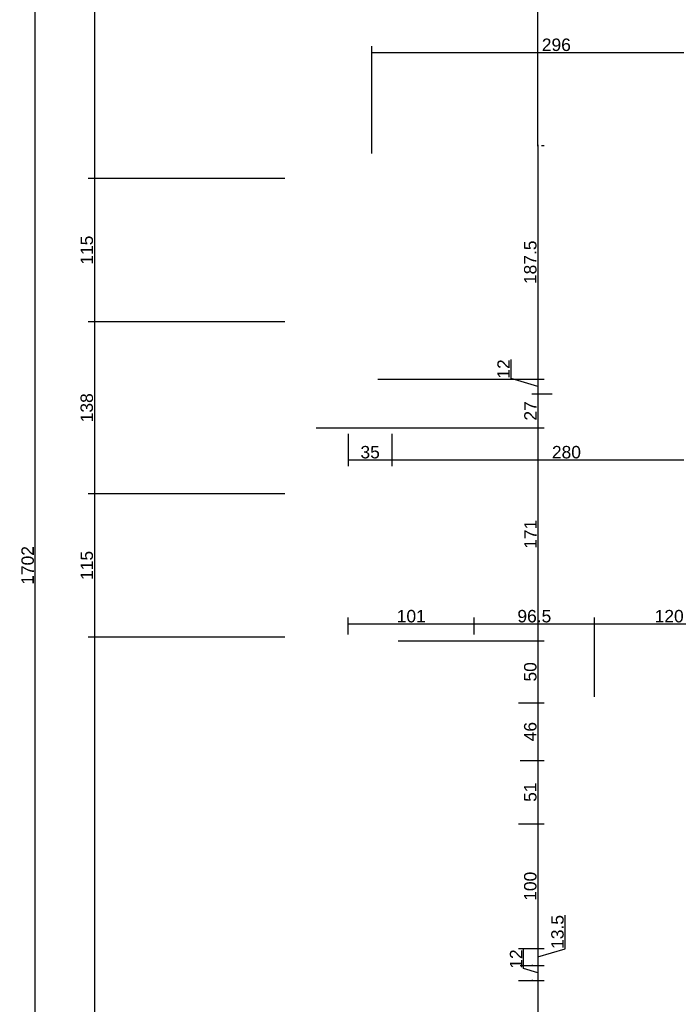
# Model space of a CAD drawing. Header units: millimetres. Extents: x 126553 to 403692, y -95821 to 38049.
# Tile 83 of 256: x 160816 to 161343, y -8511 to -7721. Entities that reach past the tile are written whole.
import ezdxf

# ---------------------------------------------------------------- set-up
doc = ezdxf.new("R2010")
doc.units = ezdxf.units.MM
doc.layers.add('11_wymiary', color=55, linetype='Continuous')
doc.layers.add('11_wymiary @ 50', color=55, linetype='Continuous')
doc.styles.add('11_RJ', font='arial.ttf')
doc.dimstyles.new('11_RJ (cc)', dxfattribs={"dimtxt": 0.2, "dimasz": 0.001, "dimexe": 0.1, "dimexo": 0.1, "dimgap": 0.02, "dimtad": 1, "dimdec": 1, "dimrnd": 0.5, "dimzin": 12, "dimdsep": 46, "dimtxsty": '11_RJ', "dimblk": 'OBLIQUE', "dimcen": 0, "dimdle": 0.01, "dimclrd": 256, "dimclre": 256, "dimclrt": 2, "dimazin": 3, "dimtfac": 1, "dimtdec": 1, "dimtofl": 0, "dimtmove": 0, "dimatfit": 3, "dimldrblk": 'DOT', "dimfxl": 1, "dimtolj": 1, "dimtzin": 13, "dimarcsym": 0})

# ---------------------------------------------------------------- blocks, each defined once
blk = doc.blocks.new('_Oblique')
at = {"color": 0, "linetype": 'ByBlock', "lineweight": -2}
blk.add_line((-0.5, -0.5), (0.5, 0.5), dxfattribs=at)
blk = doc.blocks.new('*D590')
at = {"layer": '11_wymiary', "lineweight": -2, "transparency": 16777216}
for p, q in [((161079.35, -8053.73), (161079.35, -8079.52)), ((161114.35, -8053.73), (161114.35, -8079.52)), ((161078.85, -8074.52), (161114.85, -8074.52))]:
    blk.add_line(p, q, dxfattribs=at)
at = {"layer": 'Defpoints', "color": 0, "transparency": 16777216}
for p in [(161079.35, -8048.73), (161114.35, -8048.73), (161114.35, -8074.52)]:
    blk.add_point(p, dxfattribs=at)
at = {"layer": '11_wymiary', "lineweight": -2, "transparency": 16777216, "xscale": 0.05, "yscale": 0.05, "zscale": 0.05, "rotation": 180}
blk.add_blockref('_Oblique', (161079.35, -8074.52), dxfattribs=at)
at = {"layer": '11_wymiary', "lineweight": -2, "transparency": 16777216, "xscale": 0.05, "yscale": 0.05, "zscale": 0.05}
blk.add_blockref('_Oblique', (161114.35, -8074.52), dxfattribs=at)
at = {"layer": '11_wymiary', "color": 2, "transparency": 16777216, "insert": (161096.85, -8068.41), "char_height": 10, "attachment_point": 5, "style": '11_RJ'}
blk.add_mtext('\\A1;35', dxfattribs=at)
blk = doc.blocks.new('_Dot')
at = {"color": 0, "linetype": 'ByBlock', "lineweight": -2}
blk.add_line((-0.5, 0), (-1, 0), dxfattribs=at)
at = {"color": 0, "linetype": 'ByBlock', "const_width": 0.5}
blk.add_lwpolyline([(-0.25, 0, 1), (0.25, 0, 1)], format="xyb", close=True, dxfattribs=at)
blk = doc.blocks.new('*D591')
at = {"layer": '11_wymiary', "lineweight": -2, "transparency": 16777216}
for p, q in [((161114.35, -8053.73), (161114.35, -8079.52)), ((161394.35, -8053.73), (161394.35, -8079.52)), ((161113.85, -8074.52), (161394.85, -8074.52))]:
    blk.add_line(p, q, dxfattribs=at)
at = {"layer": 'Defpoints', "color": 0, "transparency": 16777216}
for p in [(161114.35, -8048.73), (161394.35, -8048.73), (161394.35, -8074.52)]:
    blk.add_point(p, dxfattribs=at)
at = {"layer": '11_wymiary', "lineweight": -2, "transparency": 16777216, "xscale": 0.05, "yscale": 0.05, "zscale": 0.05, "rotation": 180}
blk.add_blockref('_Oblique', (161114.35, -8074.52), dxfattribs=at)
at = {"layer": '11_wymiary', "lineweight": -2, "transparency": 16777216, "xscale": 0.05, "yscale": 0.05, "zscale": 0.05}
blk.add_blockref('_Oblique', (161394.35, -8074.52), dxfattribs=at)
at = {"layer": '11_wymiary', "color": 2, "transparency": 16777216, "insert": (161254.35, -8068.41), "char_height": 10, "attachment_point": 5, "style": '11_RJ'}
blk.add_mtext('\\A1;280', dxfattribs=at)
blk = doc.blocks.new('*D747')
at = {"layer": '11_wymiary', "lineweight": -2, "transparency": 16777216}
for p, q in [((161079.35, -8214.73), (161079.35, -8201.13)), ((161180.35, -8214.73), (161180.35, -8201.13)), ((161078.85, -8206.13), (161180.85, -8206.13))]:
    blk.add_line(p, q, dxfattribs=at)
at = {"layer": 'Defpoints', "color": 0, "transparency": 16777216}
for p in [(161180.35, -8206.13), (161079.35, -8219.73), (161180.35, -8219.73)]:
    blk.add_point(p, dxfattribs=at)
at = {"layer": '11_wymiary', "lineweight": -2, "transparency": 16777216, "xscale": 0.05, "yscale": 0.05, "zscale": 0.05, "rotation": 180}
blk.add_blockref('_Oblique', (161079.35, -8206.13), dxfattribs=at)
at = {"layer": '11_wymiary', "lineweight": -2, "transparency": 16777216, "xscale": 0.05, "yscale": 0.05, "zscale": 0.05}
blk.add_blockref('_Oblique', (161180.35, -8206.13), dxfattribs=at)
at = {"layer": '11_wymiary', "color": 2, "transparency": 16777216, "insert": (161129.85, -8200.03), "char_height": 10, "attachment_point": 5, "style": '11_RJ'}
blk.add_mtext('\\A1;101', dxfattribs=at)
blk = doc.blocks.new('*D748')
at = {"layer": '11_wymiary', "lineweight": -2, "transparency": 16777216}
for p, q in [((161180.35, -8214.73), (161180.35, -8201.13)), ((161276.85, -8264.73), (161276.85, -8201.13)), ((161179.85, -8206.13), (161277.35, -8206.13))]:
    blk.add_line(p, q, dxfattribs=at)
at = {"layer": 'Defpoints', "color": 0, "transparency": 16777216}
for p in [(161276.85, -8206.13), (161180.35, -8219.73), (161276.85, -8269.73)]:
    blk.add_point(p, dxfattribs=at)
at = {"layer": '11_wymiary', "lineweight": -2, "transparency": 16777216, "xscale": 0.05, "yscale": 0.05, "zscale": 0.05, "rotation": 180}
blk.add_blockref('_Oblique', (161180.35, -8206.13), dxfattribs=at)
at = {"layer": '11_wymiary', "lineweight": -2, "transparency": 16777216, "xscale": 0.05, "yscale": 0.05, "zscale": 0.05}
blk.add_blockref('_Oblique', (161276.85, -8206.13), dxfattribs=at)
at = {"layer": '11_wymiary', "color": 2, "transparency": 16777216, "insert": (161228.6, -8200.03), "char_height": 10, "attachment_point": 5, "style": '11_RJ'}
blk.add_mtext('\\A1;96.5', dxfattribs=at)
blk = doc.blocks.new('*D749')
at = {"layer": '11_wymiary', "lineweight": -2, "transparency": 16777216}
for p, q in [((161276.85, -8264.73), (161276.85, -8201.13)), ((161396.75, -8264.56), (161396.75, -8201.13)), ((161276.35, -8206.13), (161397.25, -8206.13))]:
    blk.add_line(p, q, dxfattribs=at)
at = {"layer": 'Defpoints', "color": 0, "transparency": 16777216}
for p in [(161396.75, -8206.13), (161276.85, -8269.73), (161396.75, -8269.56)]:
    blk.add_point(p, dxfattribs=at)
at = {"layer": '11_wymiary', "lineweight": -2, "transparency": 16777216, "xscale": 0.05, "yscale": 0.05, "zscale": 0.05, "rotation": 180}
blk.add_blockref('_Oblique', (161276.85, -8206.13), dxfattribs=at)
at = {"layer": '11_wymiary', "lineweight": -2, "transparency": 16777216, "xscale": 0.05, "yscale": 0.05, "zscale": 0.05}
blk.add_blockref('_Oblique', (161396.75, -8206.13), dxfattribs=at)
at = {"layer": '11_wymiary', "color": 2, "transparency": 16777216, "insert": (161336.8, -8200.03), "char_height": 10, "attachment_point": 5, "style": '11_RJ'}
blk.add_mtext('\\A1;120', dxfattribs=at)
blk = doc.blocks.new('*D619')
at = {"layer": '11_wymiary', "lineweight": -2, "transparency": 16777216}
for p, q in [((161231.49, -7821.73), (161231.49, -8010.23)), ((161234.35, -7822.23), (161236.49, -7822.23)), ((161103.11, -8009.73), (161236.49, -8009.73))]:
    blk.add_line(p, q, dxfattribs=at)
at = {"layer": 'Defpoints', "color": 0, "transparency": 16777216}
for p in [(161229.35, -7822.23), (161098.11, -8009.73), (161231.49, -8009.73)]:
    blk.add_point(p, dxfattribs=at)
at = {"layer": '11_wymiary', "lineweight": -2, "transparency": 16777216, "xscale": 0.05, "yscale": 0.05, "zscale": 0.05}
for p, rotation in [((161231.49, -7822.23), 90), ((161231.49, -8009.73), 270)]:
    blk.add_blockref('_Oblique', p, dxfattribs=dict(at, rotation=rotation))
at = {"layer": '11_wymiary', "color": 2, "transparency": 16777216, "insert": (161225.39, -7915.98), "char_height": 10, "attachment_point": 5, "rotation": 90, "style": '11_RJ'}
blk.add_mtext('\\A1;187.5', dxfattribs=at)
blk = doc.blocks.new('*D620')
at = {"layer": '11_wymiary', "lineweight": -2, "transparency": 16777216}
for p, q in [((161209.93, -8009.26), (161209.93, -7993.98)), ((161131.94, -8009.73), (161236.49, -8009.73)), ((161231.49, -8015.73), (161209.93, -8009.26)), ((161231.49, -8009.23), (161231.49, -8022.23)), ((161242.94, -8021.73), (161226.49, -8021.73))]:
    blk.add_line(p, q, dxfattribs=at)
at = {"layer": 'Defpoints', "color": 0, "transparency": 16777216}
for p in [(161126.94, -8009.73), (161231.49, -8021.73), (161247.94, -8021.73)]:
    blk.add_point(p, dxfattribs=at)
at = {"layer": '11_wymiary', "lineweight": -2, "transparency": 16777216, "xscale": 0.05, "yscale": 0.05, "zscale": 0.05}
for p, rotation in [((161231.49, -8009.73), 90), ((161231.49, -8021.73), 270)]:
    blk.add_blockref('_Oblique', p, dxfattribs=dict(at, rotation=rotation))
at = {"layer": '11_wymiary', "color": 2, "transparency": 16777216, "insert": (161203.91, -8001.62), "char_height": 10, "attachment_point": 5, "rotation": 90, "style": '11_RJ'}
blk.add_mtext('\\A1;12', dxfattribs=at)
blk = doc.blocks.new('*D621')
at = {"layer": '11_wymiary', "lineweight": -2, "transparency": 16777216}
for p, q in [((161242.94, -8021.73), (161226.49, -8021.73)), ((161231.49, -8021.23), (161231.49, -8049.23)), ((161053.44, -8048.73), (161236.49, -8048.73))]:
    blk.add_line(p, q, dxfattribs=at)
at = {"layer": 'Defpoints', "color": 0, "transparency": 16777216}
for p in [(161247.94, -8021.73), (161048.44, -8048.73), (161231.49, -8048.73)]:
    blk.add_point(p, dxfattribs=at)
at = {"layer": '11_wymiary', "lineweight": -2, "transparency": 16777216, "xscale": 0.05, "yscale": 0.05, "zscale": 0.05}
for p, rotation in [((161231.49, -8021.73), 90), ((161231.49, -8048.73), 270)]:
    blk.add_blockref('_Oblique', p, dxfattribs=dict(at, rotation=rotation))
at = {"layer": '11_wymiary', "color": 2, "transparency": 16777216, "insert": (161225.47, -8035.23), "char_height": 10, "attachment_point": 5, "rotation": 90, "style": '11_RJ'}
blk.add_mtext('\\A1;27', dxfattribs=at)
blk = doc.blocks.new('*D622')
at = {"layer": '11_wymiary', "lineweight": -2, "transparency": 16777216}
for p, q in [((161053.44, -8048.73), (161236.49, -8048.73)), ((161231.49, -8048.23), (161231.49, -8220.23)), ((161119.44, -8219.73), (161236.49, -8219.73))]:
    blk.add_line(p, q, dxfattribs=at)
at = {"layer": 'Defpoints', "color": 0, "transparency": 16777216}
for p in [(161048.44, -8048.73), (161114.44, -8219.73), (161231.49, -8219.73)]:
    blk.add_point(p, dxfattribs=at)
at = {"layer": '11_wymiary', "lineweight": -2, "transparency": 16777216, "xscale": 0.05, "yscale": 0.05, "zscale": 0.05}
for p, rotation in [((161231.49, -8048.73), 90), ((161231.49, -8219.73), 270)]:
    blk.add_blockref('_Oblique', p, dxfattribs=dict(at, rotation=rotation))
at = {"layer": '11_wymiary', "color": 2, "transparency": 16777216, "insert": (161225.47, -8134.23), "char_height": 10, "attachment_point": 5, "rotation": 90, "style": '11_RJ'}
blk.add_mtext('\\A1;171', dxfattribs=at)
blk = doc.blocks.new('*D623')
at = {"layer": '11_wymiary', "lineweight": -2, "transparency": 16777216}
for p, q in [((161119.44, -8219.73), (161236.49, -8219.73)), ((161231.49, -8219.23), (161231.49, -8270.06)), ((161215.83, -8269.56), (161236.49, -8269.56))]:
    blk.add_line(p, q, dxfattribs=at)
at = {"layer": 'Defpoints', "color": 0, "transparency": 16777216}
for p in [(161114.44, -8219.73), (161210.83, -8269.56), (161231.49, -8269.56)]:
    blk.add_point(p, dxfattribs=at)
at = {"layer": '11_wymiary', "lineweight": -2, "transparency": 16777216, "xscale": 0.05, "yscale": 0.05, "zscale": 0.05}
for p, rotation in [((161231.49, -8219.73), 90), ((161231.49, -8269.56), 270)]:
    blk.add_blockref('_Oblique', p, dxfattribs=dict(at, rotation=rotation))
at = {"layer": '11_wymiary', "color": 2, "transparency": 16777216, "insert": (161225.39, -8244.65), "char_height": 10, "attachment_point": 5, "rotation": 90, "style": '11_RJ'}
blk.add_mtext('\\A1;50', dxfattribs=at)
blk = doc.blocks.new('*D624')
at = {"layer": '11_wymiary', "lineweight": -2, "transparency": 16777216}
for p, q in [((161215.83, -8269.56), (161236.49, -8269.56)), ((161231.49, -8269.06), (161231.49, -8316.23)), ((161217.35, -8315.73), (161236.49, -8315.73))]:
    blk.add_line(p, q, dxfattribs=at)
at = {"layer": 'Defpoints', "color": 0, "transparency": 16777216}
for p in [(161210.83, -8269.56), (161212.35, -8315.73), (161231.49, -8315.73)]:
    blk.add_point(p, dxfattribs=at)
at = {"layer": '11_wymiary', "lineweight": -2, "transparency": 16777216, "xscale": 0.05, "yscale": 0.05, "zscale": 0.05}
for p, rotation in [((161231.49, -8269.56), 90), ((161231.49, -8315.73), 270)]:
    blk.add_blockref('_Oblique', p, dxfattribs=dict(at, rotation=rotation))
at = {"layer": '11_wymiary', "color": 2, "transparency": 16777216, "insert": (161225.39, -8292.65), "char_height": 10, "attachment_point": 5, "rotation": 90, "style": '11_RJ'}
blk.add_mtext('\\A1;46', dxfattribs=at)
blk = doc.blocks.new('*D625')
at = {"layer": '11_wymiary', "lineweight": -2, "transparency": 16777216}
for p, q in [((161217.35, -8315.73), (161236.49, -8315.73)), ((161231.49, -8315.23), (161231.49, -8367.23)), ((161215.94, -8366.73), (161236.49, -8366.73))]:
    blk.add_line(p, q, dxfattribs=at)
at = {"layer": 'Defpoints', "color": 0, "transparency": 16777216}
for p in [(161212.35, -8315.73), (161210.94, -8366.73), (161231.49, -8366.73)]:
    blk.add_point(p, dxfattribs=at)
at = {"layer": '11_wymiary', "lineweight": -2, "transparency": 16777216, "xscale": 0.05, "yscale": 0.05, "zscale": 0.05}
for p, rotation in [((161231.49, -8315.73), 90), ((161231.49, -8366.73), 270)]:
    blk.add_blockref('_Oblique', p, dxfattribs=dict(at, rotation=rotation))
at = {"layer": '11_wymiary', "color": 2, "transparency": 16777216, "insert": (161225.39, -8341.23), "char_height": 10, "attachment_point": 5, "rotation": 90, "style": '11_RJ'}
blk.add_mtext('\\A1;51', dxfattribs=at)
blk = doc.blocks.new('*D626')
at = {"layer": '11_wymiary', "lineweight": -2, "transparency": 16777216}
for p, q in [((161215.94, -8366.73), (161236.49, -8366.73)), ((161231.49, -8366.23), (161231.49, -8467.23)), ((161215.94, -8466.73), (161236.49, -8466.73))]:
    blk.add_line(p, q, dxfattribs=at)
at = {"layer": 'Defpoints', "color": 0, "transparency": 16777216}
for p in [(161210.94, -8366.73), (161210.94, -8466.73), (161231.49, -8466.73)]:
    blk.add_point(p, dxfattribs=at)
at = {"layer": '11_wymiary', "lineweight": -2, "transparency": 16777216, "xscale": 0.05, "yscale": 0.05, "zscale": 0.05}
for p, rotation in [((161231.49, -8366.73), 90), ((161231.49, -8466.73), 270)]:
    blk.add_blockref('_Oblique', p, dxfattribs=dict(at, rotation=rotation))
at = {"layer": '11_wymiary', "color": 2, "transparency": 16777216, "insert": (161225.39, -8416.73), "char_height": 10, "attachment_point": 5, "rotation": 90, "style": '11_RJ'}
blk.add_mtext('\\A1;100', dxfattribs=at)
blk = doc.blocks.new('*D627')
at = {"layer": '11_wymiary', "lineweight": -2, "transparency": 16777216}
for p, q in [((161253.32, -8466.93), (161253.32, -8439.83)), ((161215.94, -8466.73), (161236.49, -8466.73)), ((161231.49, -8466.23), (161231.49, -8480.73)), ((161231.49, -8473.48), (161253.32, -8466.93)), ((161217.35, -8480.23), (161236.49, -8480.23))]:
    blk.add_line(p, q, dxfattribs=at)
at = {"layer": 'Defpoints', "color": 0, "transparency": 16777216}
for p in [(161210.94, -8466.73), (161212.35, -8480.23), (161231.49, -8480.23)]:
    blk.add_point(p, dxfattribs=at)
at = {"layer": '11_wymiary', "lineweight": -2, "transparency": 16777216, "xscale": 0.05, "yscale": 0.05, "zscale": 0.05}
for p, rotation in [((161231.49, -8466.73), 90), ((161231.49, -8480.23), 270)]:
    blk.add_blockref('_Oblique', p, dxfattribs=dict(at, rotation=rotation))
at = {"layer": '11_wymiary', "color": 2, "transparency": 16777216, "insert": (161247.21, -8453.38), "char_height": 10, "attachment_point": 5, "rotation": 90, "style": '11_RJ'}
blk.add_mtext('\\A1;13.5', dxfattribs=at)
blk = doc.blocks.new('*D628')
at = {"layer": '11_wymiary', "lineweight": -2, "transparency": 16777216}
for p, q in [((161215.94, -8492.23), (161236.49, -8492.23)), ((161231.49, -8491.73), (161231.49, -8965.23)), ((161073.44, -8964.73), (161236.49, -8964.73))]:
    blk.add_line(p, q, dxfattribs=at)
at = {"layer": 'Defpoints', "color": 0, "transparency": 16777216}
for p in [(161210.94, -8492.23), (161068.44, -8964.73), (161231.49, -8964.73)]:
    blk.add_point(p, dxfattribs=at)
at = {"layer": '11_wymiary', "lineweight": -2, "transparency": 16777216, "xscale": 0.05, "yscale": 0.05, "zscale": 0.05}
for p, rotation in [((161231.49, -8492.23), 90), ((161231.49, -8964.73), 270)]:
    blk.add_blockref('_Oblique', p, dxfattribs=dict(at, rotation=rotation))
at = {"layer": '11_wymiary', "color": 2, "transparency": 16777216, "insert": (161225.39, -8728.48), "char_height": 10, "attachment_point": 5, "rotation": 90, "style": '11_RJ'}
blk.add_mtext('\\A1;472.5', dxfattribs=at)
blk = doc.blocks.new('*D629')
at = {"layer": '11_wymiary', "lineweight": -2, "transparency": 16777216}
for p, q in [((161219.97, -8482.78), (161219.97, -8467.5)), ((161231.49, -8486.23), (161219.97, -8482.78)), ((161227.35, -8480.23), (161226.49, -8480.23)), ((161231.49, -8479.73), (161231.49, -8492.73)), ((161227.35, -8492.23), (161226.49, -8492.23))]:
    blk.add_line(p, q, dxfattribs=at)
at = {"layer": 'Defpoints', "color": 0, "transparency": 16777216}
for p in [(161232.35, -8480.23), (161231.49, -8492.23), (161232.35, -8492.23)]:
    blk.add_point(p, dxfattribs=at)
at = {"layer": '11_wymiary', "lineweight": -2, "transparency": 16777216, "xscale": 0.05, "yscale": 0.05, "zscale": 0.05}
for p, rotation in [((161231.49, -8480.23), 90), ((161231.49, -8492.23), 270)]:
    blk.add_blockref('_Oblique', p, dxfattribs=dict(at, rotation=rotation))
at = {"layer": '11_wymiary', "color": 2, "transparency": 16777216, "insert": (161213.95, -8475.14), "char_height": 10, "attachment_point": 5, "rotation": 90, "style": '11_RJ'}
blk.add_mtext('\\A1;12', dxfattribs=at)
blk = doc.blocks.new('*D630')
at = {"layer": '11_wymiary', "lineweight": -2, "transparency": 16777216}
for p, q in [((161098.17, -7828.73), (161098.17, -7742.58)), ((161394.35, -7992.73), (161394.35, -7742.58)), ((161097.67, -7747.58), (161394.85, -7747.58))]:
    blk.add_line(p, q, dxfattribs=at)
at = {"layer": 'Defpoints', "color": 0, "transparency": 16777216}
for p in [(161394.35, -7747.58), (161098.17, -7833.73), (161394.35, -7997.73)]:
    blk.add_point(p, dxfattribs=at)
at = {"layer": '11_wymiary', "lineweight": -2, "transparency": 16777216, "xscale": 0.05, "yscale": 0.05, "zscale": 0.05, "rotation": 180}
blk.add_blockref('_Oblique', (161098.17, -7747.58), dxfattribs=at)
at = {"layer": '11_wymiary', "lineweight": -2, "transparency": 16777216, "xscale": 0.05, "yscale": 0.05, "zscale": 0.05}
blk.add_blockref('_Oblique', (161394.35, -7747.58), dxfattribs=at)
at = {"layer": '11_wymiary', "color": 2, "transparency": 16777216, "insert": (161246.26, -7741.48), "char_height": 10, "attachment_point": 5, "style": '11_RJ'}
blk.add_mtext('\\A1;296', dxfattribs=at)
blk = doc.blocks.new('*D565')
at = {"layer": '11_wymiary', "lineweight": -2, "transparency": 16777216}
for p, q in [((161028.35, -8216.73), (160870.65, -8216.73)), ((160875.65, -8216.23), (160875.65, -9010.73)), ((161069.35, -9010.23), (160870.65, -9010.23))]:
    blk.add_line(p, q, dxfattribs=at)
at = {"layer": 'Defpoints', "color": 0, "transparency": 16777216}
for p in [(161033.35, -8216.73), (160875.65, -9010.23), (161074.35, -9010.23)]:
    blk.add_point(p, dxfattribs=at)
at = {"layer": '11_wymiary', "lineweight": -2, "transparency": 16777216, "xscale": 0.05, "yscale": 0.05, "zscale": 0.05}
for p, rotation in [((160875.65, -8216.73), 90), ((160875.65, -9010.23), 270)]:
    blk.add_blockref('_Oblique', p, dxfattribs=dict(at, rotation=rotation))
at = {"layer": '11_wymiary', "color": 2, "transparency": 16777216, "insert": (160869.54, -8613.48), "char_height": 10, "attachment_point": 5, "rotation": 90, "style": '11_RJ'}
blk.add_mtext('\\A1;793.5', dxfattribs=at)
blk = doc.blocks.new('*D566')
at = {"layer": '11_wymiary', "lineweight": -2, "transparency": 16777216}
for p, q in [((161028.35, -7308.23), (160823.2, -7308.23)), ((160828.2, -9010.73), (160828.2, -7307.73)), ((161028.35, -9010.23), (160823.2, -9010.23))]:
    blk.add_line(p, q, dxfattribs=at)
at = {"layer": 'Defpoints', "color": 0, "transparency": 16777216}
for p in [(160828.2, -7308.23), (161033.35, -7308.23), (161033.35, -9010.23)]:
    blk.add_point(p, dxfattribs=at)
at = {"layer": '11_wymiary', "lineweight": -2, "transparency": 16777216, "xscale": 0.05, "yscale": 0.05, "zscale": 0.05}
for p, rotation in [((160828.2, -7308.23), 90), ((160828.2, -9010.23), 270)]:
    blk.add_blockref('_Oblique', p, dxfattribs=dict(at, rotation=rotation))
at = {"layer": '11_wymiary', "color": 2, "transparency": 16777216, "insert": (160822.1, -8159.23), "char_height": 10, "attachment_point": 5, "rotation": 90, "style": '11_RJ'}
blk.add_mtext('\\A1;1702', dxfattribs=at)
blk = doc.blocks.new('*D580')
at = {"layer": '11_wymiary', "lineweight": -2, "transparency": 16777216}
for p, q in [((161042.35, -7308.23), (160870.65, -7308.23)), ((160875.65, -7307.73), (160875.65, -7849.23)), ((161028.35, -7848.73), (160870.65, -7848.73))]:
    blk.add_line(p, q, dxfattribs=at)
at = {"layer": 'Defpoints', "color": 0, "transparency": 16777216}
for p in [(161047.35, -7308.23), (160875.65, -7848.73), (161033.35, -7848.73)]:
    blk.add_point(p, dxfattribs=at)
at = {"layer": '11_wymiary', "lineweight": -2, "transparency": 16777216, "xscale": 0.05, "yscale": 0.05, "zscale": 0.05}
for p, rotation in [((160875.65, -7308.23), 90), ((160875.65, -7848.73), 270)]:
    blk.add_blockref('_Oblique', p, dxfattribs=dict(at, rotation=rotation))
at = {"layer": '11_wymiary', "color": 2, "transparency": 16777216, "insert": (160869.54, -7578.48), "char_height": 10, "attachment_point": 5, "rotation": 90, "style": '11_RJ'}
blk.add_mtext('\\A1;540.5', dxfattribs=at)
blk = doc.blocks.new('*D581')
at = {"layer": '11_wymiary', "lineweight": -2, "transparency": 16777216}
for p, q in [((161028.35, -8101.73), (160870.65, -8101.73)), ((160875.65, -8101.23), (160875.65, -8217.23)), ((161028.35, -8216.73), (160870.65, -8216.73))]:
    blk.add_line(p, q, dxfattribs=at)
at = {"layer": 'Defpoints', "color": 0, "transparency": 16777216}
for p in [(161033.35, -8101.73), (160875.65, -8216.73), (161033.35, -8216.73)]:
    blk.add_point(p, dxfattribs=at)
at = {"layer": '11_wymiary', "lineweight": -2, "transparency": 16777216, "xscale": 0.05, "yscale": 0.05, "zscale": 0.05}
for p, rotation in [((160875.65, -8101.73), 90), ((160875.65, -8216.73), 270)]:
    blk.add_blockref('_Oblique', p, dxfattribs=dict(at, rotation=rotation))
at = {"layer": '11_wymiary', "color": 2, "transparency": 16777216, "insert": (160869.54, -8159.23), "char_height": 10, "attachment_point": 5, "rotation": 90, "style": '11_RJ'}
blk.add_mtext('\\A1;115', dxfattribs=at)
blk = doc.blocks.new('*D582')
at = {"layer": '11_wymiary', "lineweight": -2, "transparency": 16777216}
for p, q in [((161028.35, -7848.73), (160870.65, -7848.73)), ((160875.65, -7848.23), (160875.65, -7964.23)), ((161028.35, -7963.73), (160870.65, -7963.73))]:
    blk.add_line(p, q, dxfattribs=at)
at = {"layer": 'Defpoints', "color": 0, "transparency": 16777216}
for p in [(161033.35, -7848.73), (160875.65, -7963.73), (161033.35, -7963.73)]:
    blk.add_point(p, dxfattribs=at)
at = {"layer": '11_wymiary', "lineweight": -2, "transparency": 16777216, "xscale": 0.05, "yscale": 0.05, "zscale": 0.05}
for p, rotation in [((160875.65, -7848.73), 90), ((160875.65, -7963.73), 270)]:
    blk.add_blockref('_Oblique', p, dxfattribs=dict(at, rotation=rotation))
at = {"layer": '11_wymiary', "color": 2, "transparency": 16777216, "insert": (160869.54, -7906.23), "char_height": 10, "attachment_point": 5, "rotation": 90, "style": '11_RJ'}
blk.add_mtext('\\A1;115', dxfattribs=at)
blk = doc.blocks.new('*D583')
at = {"layer": '11_wymiary', "lineweight": -2, "transparency": 16777216}
for p, q in [((161028.35, -7963.73), (160870.65, -7963.73)), ((160875.65, -7963.23), (160875.65, -8102.23)), ((161028.35, -8101.73), (160870.65, -8101.73))]:
    blk.add_line(p, q, dxfattribs=at)
at = {"layer": 'Defpoints', "color": 0, "transparency": 16777216}
for p in [(161033.35, -7963.73), (160875.65, -8101.73), (161033.35, -8101.73)]:
    blk.add_point(p, dxfattribs=at)
at = {"layer": '11_wymiary', "lineweight": -2, "transparency": 16777216, "xscale": 0.05, "yscale": 0.05, "zscale": 0.05}
for p, rotation in [((160875.65, -7963.73), 90), ((160875.65, -8101.73), 270)]:
    blk.add_blockref('_Oblique', p, dxfattribs=dict(at, rotation=rotation))
at = {"layer": '11_wymiary', "color": 2, "transparency": 16777216, "insert": (160869.54, -8032.73), "char_height": 10, "attachment_point": 5, "rotation": 90, "style": '11_RJ'}
blk.add_mtext('\\A1;138', dxfattribs=at)
blk = doc.blocks.new('*D217')
at = {"layer": '11_wymiary', "lineweight": -2, "transparency": 16777216}
blk.add_line((161231.49, -7822.73), (161231.49, -7486.73), dxfattribs=at)
at = {"layer": 'Defpoints', "color": 0, "transparency": 16777216}
for p in [(161231.49, -7487.23), (161231.49, -7487.23), (161231.49, -7822.23)]:
    blk.add_point(p, dxfattribs=at)
at = {"layer": '11_wymiary', "lineweight": -2, "transparency": 16777216, "xscale": 0.05, "yscale": 0.05, "zscale": 0.05}
for p, rotation in [((161231.49, -7487.23), 90), ((161231.49, -7822.23), 270)]:
    blk.add_blockref('_Oblique', p, dxfattribs=dict(at, rotation=rotation))
at = {"layer": '11_wymiary', "color": 2, "transparency": 16777216, "insert": (161225.39, -7654.73), "char_height": 10, "attachment_point": 5, "rotation": 90, "style": '11_RJ'}
blk.add_mtext('\\A1;335', dxfattribs=at)

msp = doc.modelspace()

# ---------------------------------------------------------------- dimensions: what is measured, and where the dimension line sits
at = {"layer": '11_wymiary @ 50'}
for base, p1, p2, picture, middle in [((160828.20455, -7308.23273), (161033.35215, -9010.23273), (161033.35215, -7308.23273), '*D566', (160822.09882, -8159.23273)), ((160875.64682, -7848.73273), (161047.35215, -7308.23273), (161033.35215, -7848.73273), '*D580', (160869.54109, -7578.48273)), ((161231.49433, -7487.23273), (161231.49433, -7822.23273), (161231.49433, -7487.23273), '*D217', (161225.38519, -7654.73273)), ((161231.49433, -8009.73273), (161229.35215, -7822.23273), (161098.11194, -8009.73273), '*D619', (161225.3886, -7915.98273)), ((160875.64682, -7963.73273), (161033.35215, -7848.73273), (161033.35215, -7963.73273), '*D582', (160869.54109, -7906.23273)), ((160875.64682, -8101.73273), (161033.35215, -7963.73273), (161033.35215, -8101.73273), '*D583', (160869.53768, -8032.73273)), ((161231.49433, -8021.73273), (161126.93951, -8009.73273), (161247.93951, -8021.73273), '*D620', (161203.91248, -8008.26431)), ((161231.49433, -8048.73273), (161247.93951, -8021.73273), (161048.43951, -8048.73273), '*D621', (161225.47387, -8035.23273)), ((161231.49433, -8219.73273), (161048.43951, -8048.73273), (161114.43951, -8219.73273), '*D622', (161225.47387, -8134.23273)), ((160875.64682, -8216.73273), (161033.35215, -8101.73273), (161033.35215, -8216.73273), '*D581', (160869.54109, -8159.23273)), ((160875.64682, -9010.23273), (161033.35215, -8216.73273), (161074.35215, -9010.23273), '*D565', (160869.53768, -8613.48273)), ((161231.49433, -8269.55795), (161114.43951, -8219.73273), (161210.83248, -8269.55795), '*D623', (161225.3886, -8244.64534)), ((161231.49433, -8315.73273), (161210.83248, -8269.55795), (161212.35215, -8315.73273), '*D624', (161225.3886, -8292.64534)), ((161231.49433, -8366.73273), (161212.35215, -8315.73273), (161210.93951, -8366.73273), '*D625', (161225.3886, -8341.23273)), ((161231.49433, -8466.73273), (161210.93951, -8366.73273), (161210.93951, -8466.73273), '*D626', (161225.3886, -8416.73273)), ((161231.49433, -8480.23273), (161210.93951, -8466.73273), (161212.35215, -8480.23273), '*D627', (161247.21262, -8465.9345)), ((161231.49433, -8492.23273), (161232.35215, -8480.23273), (161232.35215, -8492.23273), '*D629', (161213.95341, -8481.77659)), ((161231.49433, -8964.73273), (161210.93951, -8492.23273), (161068.43951, -8964.73273), '*D628', (161225.3886, -8728.48273))]:
    dim = msp.add_linear_dim(base=base, p1=p1, p2=p2, angle=90, dimstyle='11_RJ (cc)', override={"dimscale": 50, "dimtix": 0, "dimtofl": 0, "dimtmove": 1, "dimatfit": 3}, dxfattribs=at)
    dim.commit()
    dim.dimension.update_dxf_attribs({"geometry": picture, "text_midpoint": middle})
for base, p1, p2, picture, middle in [((161394.35215, -7747.58248), (161098.17351, -7833.73273), (161394.35215, -7997.73273), '*D630', (161246.26283, -7741.47675)), ((161114.35215, -8074.51553), (161079.35215, -8048.73273), (161114.35215, -8048.73273), '*D590', (161096.85215, -8068.40639)), ((161394.35215, -8074.51553), (161114.35215, -8048.73273), (161394.35215, -8048.73273), '*D591', (161254.35215, -8068.4098)), ((161180.35215, -8206.1323), (161079.35215, -8219.73273), (161180.35215, -8219.73273), '*D747', (161129.85215, -8200.02657)), ((161276.85215, -8206.1323), (161180.35215, -8219.73273), (161276.85215, -8269.73273), '*D748', (161228.60215, -8200.02657)), ((161396.74513, -8206.1323), (161276.85215, -8269.73273), (161396.74513, -8269.55795), '*D749', (161336.79864, -8200.02657))]:
    dim = msp.add_linear_dim(base=base, p1=p1, p2=p2, dimstyle='11_RJ (cc)', override={"dimscale": 50, "dimtix": 0, "dimtofl": 0, "dimtmove": 1, "dimatfit": 3}, dxfattribs=at)
    dim.commit()
    dim.dimension.update_dxf_attribs({"geometry": picture, "text_midpoint": middle})

doc.saveas('drawing.dxf')
